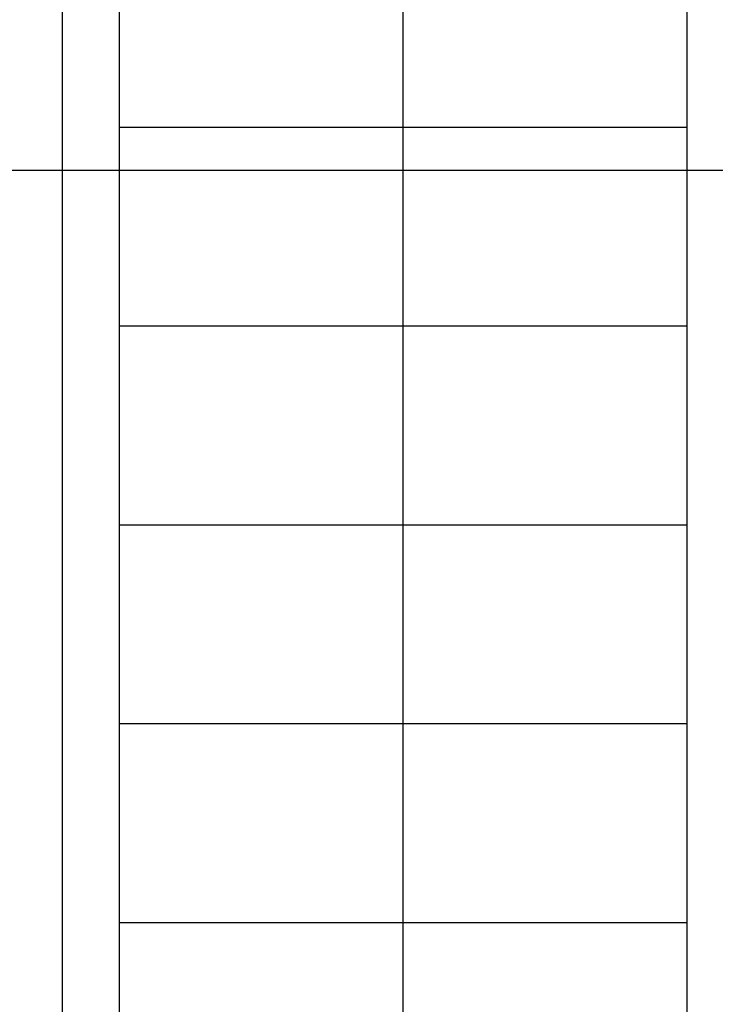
# Model space of a CAD drawing. Header units: centimetres. Extents: x -228435 to 111511, y -89367 to 428125.
# Tile 81 of 216: x -18040 to -16815, y 45532 to 47265. Entities that reach past the tile are written whole.
import ezdxf
from ezdxf.xclip import XClip

# ---------------------------------------------------------------- set-up
doc = ezdxf.new("R2010")
doc.units = ezdxf.units.CM
doc.header["$LTSCALE"] = 50
doc.header["$XCLIPFRAME"] = 0
doc.linetypes.add('DASHDOT2', pattern=[12.7, 6.35, -3.175, 0, -3.175])
doc.layers.get('0').update_dxf_attribs({"color": 8})
for name, color, linetype in [('ARCH_INFO_OSIE_IST', 8, 'DASHDOT2'), ('ARCH_INFO_SCHODY_IST', 8, 'Continuous'), ('ARCH_SCHODY_IST', 8, 'Continuous'), ('Osie rzutów$0$ARCH_INFO_OSIE_OPISY_IST', 8, 'Continuous'), ('RYSUNKOWE_XREF', 8, 'Continuous')]:
    doc.layers.add(name, color=color, linetype=linetype)

# ---------------------------------------------------------------- blocks, each defined once
blk = doc.blocks.new('Osie rzutów')
at = {"layer": 'ARCH_INFO_OSIE_IST', "ltscale": 10}
blk.add_line((4436.04, 9200), (15156.54, 9200), dxfattribs=at)
blk = doc.blocks.new('A$C6FDA0163')
at = {"layer": 'ARCH_INFO_SCHODY_IST'}
for points in [[(-82.5, -1155.28), (-82.5, -399.58), (-117.71, -433.51)], [(-82.5, -1159.63), (-82.5, -399.58), (-47.29, -433.51)]]:
    blk.add_lwpolyline(points, dxfattribs=at)
at = {"layer": 'ARCH_SCHODY_IST'}
for p, q in [((-142.5, -185.96), (-142.5, -1140.9)), ((-132.5, -253.47), (-132.5, -1143.3)), ((-32.5, -253.47), (-32.5, -1167.26)), ((-132.5, -611.44), (-32.5, -611.44)), ((-132.5, -611.44), (-32.5, -611.44)), ((-132.5, -646.44), (-32.5, -646.44)), ((-132.5, -646.44), (-32.5, -646.44)), ((-132.5, -681.44), (-32.5, -681.44)), ((-132.5, -716.44), (-32.5, -716.44)), ((-132.5, -751.45), (-32.5, -751.45))]:
    blk.add_line(p, q, dxfattribs=at)
at = {"layer": 'RYSUNKOWE_XREF'}
blk.add_blockref('Osie rzutów', (-10460.03, -9819.05, -630), dxfattribs=at)

msp = doc.modelspace()

# ---------------------------------------------------------------- block references
ref = msp.add_blockref('A$C6FDA0163', (-16540, 53190.5, 630), dxfattribs=dict(xscale=10, yscale=10, zscale=10))
XClip(ref).set_block_clipping_path([(-400.031931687, -2219.05), (399.968068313, 380.95)])
at = {"layer": 'Osie rzutów$0$ARCH_INFO_OSIE_OPISY_IST', "xscale": 10, "yscale": 10, "zscale": 10}
msp.add_blockref('Osie rzutów', (-121140, -45000, 630), dxfattribs=at)

doc.saveas('drawing.dxf')
